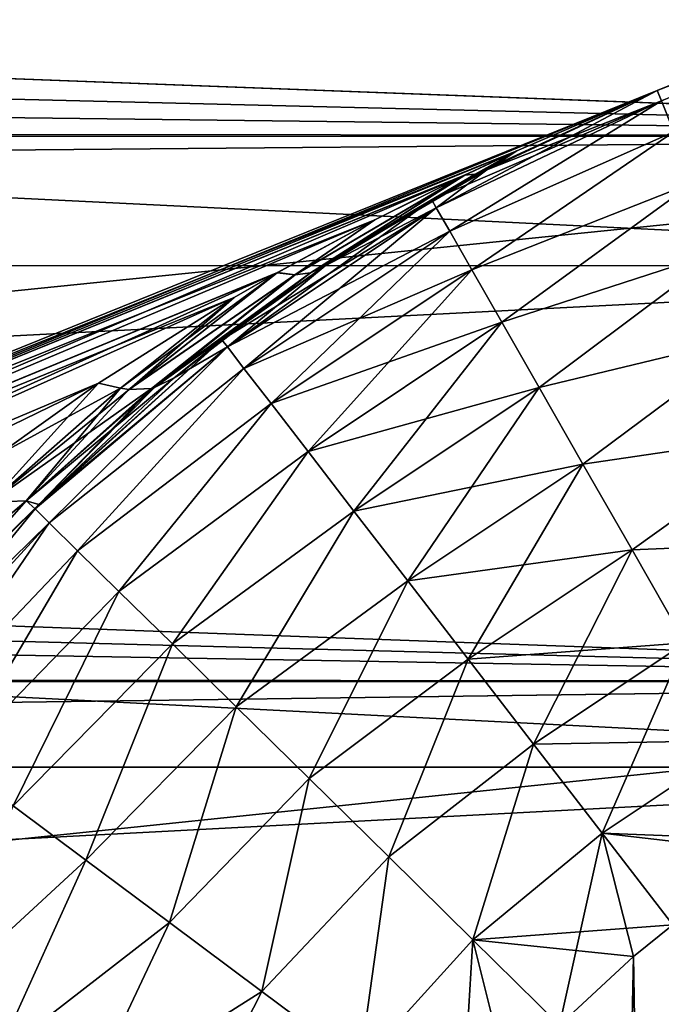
# Model space of a CAD drawing. Header units: millimetres. Extents: x -25 to 64, y -3 to 358.
# Tile 127 of 256: x 34.8 to 36.54, y 111.66 to 114.33. Entities that reach past the tile are written whole.
import ezdxf

# ---------------------------------------------------------------- set-up
doc = ezdxf.new("R2010")
doc.units = ezdxf.units.MM
doc.header["$LTSCALE"] = 52.148148
for name, color, linetype in [('103', 7, 'CONTINUOUS'), ('117', 7, 'CONTINUOUS'), ('118', 7, 'CONTINUOUS'), ('119', 7, 'CONTINUOUS'), ('165', 7, 'CONTINUOUS'), ('166', 7, 'CONTINUOUS'), ('168', 7, 'CONTINUOUS'), ('169', 7, 'CONTINUOUS'), ('170', 7, 'CONTINUOUS'), ('171', 7, 'CONTINUOUS'), ('172', 7, 'CONTINUOUS'), ('173', 7, 'CONTINUOUS'), ('187', 7, 'CONTINUOUS'), ('223', 7, 'CONTINUOUS'), ('360', 7, 'CONTINUOUS'), ('4', 7, 'CONTINUOUS'), ('5', 7, 'CONTINUOUS'), ('96', 7, 'CONTINUOUS'), ('97', 7, 'CONTINUOUS')]:
    doc.layers.add(name, color=color, linetype=linetype)

msp = doc.modelspace()

# ---------------------------------------------------------------- linework, layer by layer
at = {"layer": '103', "color": 7, "linetype": 'CONTINUOUS'}
for points in [[(36.4625, 111.7905, -4.5), (36.5691, 111.8765, -4.5), (36.5375, 107.1482, -4.5), (36.4625, 111.7905, -4.5)], [(36.5375, 107.1482, -4.5), (36.5691, 111.8765, -4.5), (36.718, 107.0159, -4.5), (36.5375, 107.1482, -4.5)], [(36.2622, 111.6047, -4.5), (36.4625, 111.7905, -4.5), (36.3674, 107.2935, -4.5), (36.2622, 111.6047, -4.5)], [(36.3674, 107.2935, -4.5), (36.4625, 111.7905, -4.5), (36.5375, 107.1482, -4.5), (36.3674, 107.2935, -4.5)]]:
    msp.add_3dface(points, dxfattribs=at)
at = {"layer": '117', "color": 7, "linetype": 'CONTINUOUS'}
for points in [[(35.1657, 113.3312, -2.3464), (35.2188, 113.3574, -2.5), (34.853, 113.0149, -2.6606), (35.1657, 113.3312, -2.3464)], [(34.7407, 113.1486, -2.122), (35.0139, 113.3437, -2.0557), (34.7222, 113.0215, -2.3073), (34.7407, 113.1486, -2.122)], [(34.7222, 113.0215, -2.3073), (35.0139, 113.3437, -2.0557), (35.0734, 113.3294, -2.1538), (34.7222, 113.0215, -2.3073)], [(34.8186, 113.0247, -2.473), (34.7222, 113.0215, -2.3073), (35.0734, 113.3294, -2.1538), (34.8186, 113.0247, -2.473)], [(34.8186, 113.0247, -2.473), (35.0734, 113.3294, -2.1538), (35.0967, 113.3266, -2.1969), (34.8186, 113.0247, -2.473)], [(34.8186, 113.0247, -2.473), (35.1573, 113.3293, -2.3261), (34.853, 113.0149, -2.6606), (34.8186, 113.0247, -2.473)], [(35.1573, 113.3293, -2.3261), (34.8186, 113.0247, -2.473), (35.0967, 113.3266, -2.1969), (35.1573, 113.3293, -2.3261)], [(35.1573, 113.3293, -2.3261), (35.1657, 113.3312, -2.3464), (34.853, 113.0149, -2.6606), (35.1573, 113.3293, -2.3261)], [(34.5202, 112.6873, -2.627), (34.8186, 113.0247, -2.473), (34.8423, 113.0034, -2.6659), (34.5202, 112.6873, -2.627)], [(34.8186, 113.0247, -2.473), (34.5202, 112.6873, -2.627), (34.7222, 113.0215, -2.3073), (34.8186, 113.0247, -2.473)], [(34.8423, 113.0034, -2.6659), (34.8186, 113.0247, -2.473), (34.853, 113.0149, -2.6606), (34.8423, 113.0034, -2.6659)], [(34.5311, 112.6233, -2.8322), (34.5202, 112.6873, -2.627), (34.8423, 113.0034, -2.6659), (34.5311, 112.6233, -2.8322)]]:
    msp.add_3dface(points, dxfattribs=at)
at = {"layer": '118', "color": 7, "linetype": 'CONTINUOUS'}
for points in [[(36.527, 114.1359, -2.5), (36.5383, 114.1077, -2.8473), (36.0652, 113.9214, -2.5), (36.527, 114.1359, -2.5)], [(36.0652, 113.9214, -2.5), (36.5383, 114.1077, -2.8473), (35.9164, 113.8396, -2.5), (36.0652, 113.9214, -2.5)], [(35.9164, 113.8396, -2.5), (36.5383, 114.1077, -2.8473), (35.9287, 113.8182, -2.8129), (35.9164, 113.8396, -2.5)], [(35.9287, 113.8182, -2.8129), (36.5383, 114.1077, -2.8473), (35.965, 113.7546, -3.118), (35.9287, 113.8182, -2.8129)], [(36.5383, 114.1077, -2.8473), (36.5722, 114.0241, -3.184), (35.965, 113.7546, -3.118), (36.5383, 114.1077, -2.8473)], [(35.965, 113.7546, -3.118), (36.5722, 114.0241, -3.184), (36.0247, 113.6504, -3.408), (35.965, 113.7546, -3.118)], [(36.5722, 114.0241, -3.184), (36.6273, 113.8875, -3.5), (36.0247, 113.6504, -3.408), (36.5722, 114.0241, -3.184)], [(36.0247, 113.6504, -3.408), (36.6273, 113.8875, -3.5), (36.1062, 113.5081, -3.6756), (36.0247, 113.6504, -3.408)], [(36.6273, 113.8875, -3.5), (36.7022, 113.7021, -3.7856), (36.1062, 113.5081, -3.6756), (36.6273, 113.8875, -3.5)], [(35.9164, 113.8396, -2.5), (35.9287, 113.8182, -2.8129), (35.6276, 113.661, -2.5), (35.9164, 113.8396, -2.5)], [(35.3634, 113.4413, -2.8129), (35.3484, 113.4608, -2.5), (35.9287, 113.8182, -2.8129), (35.3634, 113.4413, -2.8129)], [(35.9287, 113.8182, -2.8129), (35.3484, 113.4608, -2.5), (35.6276, 113.661, -2.5), (35.9287, 113.8182, -2.8129)], [(35.3634, 113.4413, -2.8129), (35.9287, 113.8182, -2.8129), (35.965, 113.7546, -3.118), (35.3634, 113.4413, -2.8129)], [(35.4081, 113.3832, -3.118), (35.3634, 113.4413, -2.8129), (35.965, 113.7546, -3.118), (35.4081, 113.3832, -3.118)], [(35.4081, 113.3832, -3.118), (35.965, 113.7546, -3.118), (36.0247, 113.6504, -3.408), (35.4081, 113.3832, -3.118)], [(36.1062, 113.5081, -3.6756), (36.7022, 113.7021, -3.7856), (36.2074, 113.3312, -3.9142), (36.1062, 113.5081, -3.6756)], [(36.7022, 113.7021, -3.7856), (36.7946, 113.4735, -4.0321), (36.2074, 113.3312, -3.9142), (36.7022, 113.7021, -3.7856)], [(35.4814, 113.2881, -3.408), (35.4081, 113.3832, -3.118), (36.0247, 113.6504, -3.408), (35.4814, 113.2881, -3.408)], [(35.4814, 113.2881, -3.408), (36.0247, 113.6504, -3.408), (36.1062, 113.5081, -3.6756), (35.4814, 113.2881, -3.408)], [(35.5815, 113.1582, -3.6756), (35.4814, 113.2881, -3.408), (36.1062, 113.5081, -3.6756), (35.5815, 113.1582, -3.6756)], [(35.5815, 113.1582, -3.6756), (36.1062, 113.5081, -3.6756), (36.2074, 113.3312, -3.9142), (35.5815, 113.1582, -3.6756)], [(35.3634, 113.4413, -2.8129), (35.2188, 113.3574, -2.5), (35.3484, 113.4608, -2.5), (35.3634, 113.4413, -2.8129)], [(36.2074, 113.3312, -3.9142), (36.7946, 113.4735, -4.0321), (36.3259, 113.124, -4.118), (36.2074, 113.3312, -3.9142)], [(36.7946, 113.4735, -4.0321), (36.9016, 113.2087, -4.2321), (36.3259, 113.124, -4.118), (36.7946, 113.4735, -4.0321)], [(34.8423, 113.0034, -2.6659), (34.853, 113.0149, -2.6606), (35.3634, 113.4413, -2.8129), (34.8423, 113.0034, -2.6659)], [(34.881, 112.965, -2.9917), (34.8423, 113.0034, -2.6659), (35.3634, 113.4413, -2.8129), (34.881, 112.965, -2.9917)], [(34.853, 113.0149, -2.6606), (35.2188, 113.3574, -2.5), (35.3634, 113.4413, -2.8129), (34.853, 113.0149, -2.6606)], [(35.4081, 113.3832, -3.118), (34.881, 112.965, -2.9917), (35.3634, 113.4413, -2.8129), (35.4081, 113.3832, -3.118)], [(34.9575, 112.8897, -3.304), (34.881, 112.965, -2.9917), (35.4081, 113.3832, -3.118), (34.9575, 112.8897, -3.304)], [(35.4814, 113.2881, -3.408), (34.9575, 112.8897, -3.304), (35.4081, 113.3832, -3.118), (35.4814, 113.2881, -3.408)], [(35.7059, 112.9967, -3.9142), (35.5815, 113.1582, -3.6756), (36.2074, 113.3312, -3.9142), (35.7059, 112.9967, -3.9142)], [(35.7059, 112.9967, -3.9142), (36.2074, 113.3312, -3.9142), (36.3259, 113.124, -4.118), (35.7059, 112.9967, -3.9142)], [(35.0695, 112.7794, -3.5944), (34.9575, 112.8897, -3.304), (35.4814, 113.2881, -3.408), (35.0695, 112.7794, -3.5944)], [(35.5815, 113.1582, -3.6756), (35.0695, 112.7794, -3.5944), (35.4814, 113.2881, -3.408), (35.5815, 113.1582, -3.6756)], [(36.3259, 113.124, -4.118), (36.9016, 113.2087, -4.2321), (36.4588, 112.8918, -4.282), (36.3259, 113.124, -4.118)], [(36.9016, 113.2087, -4.2321), (37.0199, 112.9158, -4.3794), (36.4588, 112.8918, -4.282), (36.9016, 113.2087, -4.2321)], [(35.2141, 112.637, -3.8549), (35.0695, 112.7794, -3.5944), (35.5815, 113.1582, -3.6756), (35.2141, 112.637, -3.8549)], [(35.7059, 112.9967, -3.9142), (35.2141, 112.637, -3.8549), (35.5815, 113.1582, -3.6756), (35.7059, 112.9967, -3.9142)], [(35.8516, 112.8077, -4.118), (35.7059, 112.9967, -3.9142), (36.3259, 113.124, -4.118), (35.8516, 112.8077, -4.118)], [(35.8516, 112.8077, -4.118), (36.3259, 113.124, -4.118), (36.4588, 112.8918, -4.282), (35.8516, 112.8077, -4.118)], [(34.5311, 112.6233, -2.8322), (34.8423, 113.0034, -2.6659), (34.881, 112.965, -2.9917), (34.5311, 112.6233, -2.8322)], [(35.3873, 112.4666, -4.0785), (35.2141, 112.637, -3.8549), (35.7059, 112.9967, -3.9142), (35.3873, 112.4666, -4.0785)], [(35.8516, 112.8077, -4.118), (35.3873, 112.4666, -4.0785), (35.7059, 112.9967, -3.9142), (35.8516, 112.8077, -4.118)], [(34.4252, 112.468, -2.8949), (34.5311, 112.6233, -2.8322), (34.881, 112.965, -2.9917), (34.4252, 112.468, -2.8949)], [(34.4252, 112.468, -2.8949), (34.881, 112.965, -2.9917), (34.501, 112.4091, -3.2232), (34.4252, 112.468, -2.8949)], [(34.881, 112.965, -2.9917), (34.9575, 112.8897, -3.304), (34.501, 112.4091, -3.2232), (34.881, 112.965, -2.9917)], [(36.0149, 112.5957, -4.282), (35.8516, 112.8077, -4.118), (36.4588, 112.8918, -4.282), (36.0149, 112.5957, -4.282)], [(36.0149, 112.5957, -4.282), (36.4588, 112.8918, -4.282), (36.6029, 112.6401, -4.4021), (36.0149, 112.5957, -4.282)], [(36.4588, 112.8918, -4.282), (37.0199, 112.9158, -4.3794), (36.6029, 112.6401, -4.4021), (36.4588, 112.8918, -4.282)], [(34.501, 112.4091, -3.2232), (34.9575, 112.8897, -3.304), (34.6219, 112.3189, -3.5309), (34.501, 112.4091, -3.2232)], [(34.9575, 112.8897, -3.304), (35.0695, 112.7794, -3.5944), (34.6219, 112.3189, -3.5309), (34.9575, 112.8897, -3.304)], [(35.5843, 112.2726, -4.2591), (35.3873, 112.4666, -4.0785), (35.8516, 112.8077, -4.118), (35.5843, 112.2726, -4.2591)], [(36.0149, 112.5957, -4.282), (35.5843, 112.2726, -4.2591), (35.8516, 112.8077, -4.118), (36.0149, 112.5957, -4.282)], [(34.6219, 112.3189, -3.5309), (35.0695, 112.7794, -3.5944), (34.7831, 112.1987, -3.8083), (34.6219, 112.3189, -3.5309)], [(35.0695, 112.7794, -3.5944), (35.2141, 112.637, -3.8549), (34.7831, 112.1987, -3.8083), (35.0695, 112.7794, -3.5944)], [(34.7831, 112.1987, -3.8083), (35.2141, 112.637, -3.8549), (34.9799, 112.0518, -4.0473), (34.7831, 112.1987, -3.8083)], [(35.2141, 112.637, -3.8549), (35.3873, 112.4666, -4.0785), (34.9799, 112.0518, -4.0473), (35.2141, 112.637, -3.8549)], [(36.1918, 112.366, -4.4021), (36.0149, 112.5957, -4.282), (36.6029, 112.6401, -4.4021), (36.1918, 112.366, -4.4021)], [(36.1918, 112.366, -4.4021), (36.6029, 112.6401, -4.4021), (36.7544, 112.3753, -4.4754), (36.1918, 112.366, -4.4021)], [(35.7998, 112.0604, -4.3917), (35.5843, 112.2726, -4.2591), (36.0149, 112.5957, -4.282), (35.7998, 112.0604, -4.3917)], [(36.1918, 112.366, -4.4021), (35.7998, 112.0604, -4.3917), (36.0149, 112.5957, -4.282), (36.1918, 112.366, -4.4021)], [(34.9799, 112.0518, -4.0473), (35.3873, 112.4666, -4.0785), (35.2065, 111.8827, -4.2409), (34.9799, 112.0518, -4.0473)], [(35.3873, 112.4666, -4.0785), (35.5843, 112.2726, -4.2591), (35.2065, 111.8827, -4.2409), (35.3873, 112.4666, -4.0785)], [(36.0279, 111.8358, -4.4727), (35.7998, 112.0604, -4.3917), (36.1918, 112.366, -4.4021), (36.0279, 111.8358, -4.4727)], [(36.3781, 112.1243, -4.4754), (36.0279, 111.8358, -4.4727), (36.1918, 112.366, -4.4021), (36.3781, 112.1243, -4.4754)], [(36.3781, 112.1243, -4.4754), (36.1918, 112.366, -4.4021), (36.7544, 112.3753, -4.4754), (36.3781, 112.1243, -4.4754)], [(36.9101, 112.1039, -4.5), (36.3781, 112.1243, -4.4754), (36.7544, 112.3753, -4.4754), (36.9101, 112.1039, -4.5)], [(35.2065, 111.8827, -4.2409), (35.5843, 112.2726, -4.2591), (35.4563, 111.6964, -4.3834), (35.2065, 111.8827, -4.2409)], [(35.5843, 112.2726, -4.2591), (35.7998, 112.0604, -4.3917), (35.4563, 111.6964, -4.3834), (35.5843, 112.2726, -4.2591)], [(34.7831, 112.1987, -3.8083), (34.9799, 112.0518, -4.0473), (34.5295, 111.6364, -3.9074), (34.7831, 112.1987, -3.8083)], [(36.5691, 111.8765, -4.5), (36.0279, 111.8358, -4.4727), (36.3781, 112.1243, -4.4754), (36.5691, 111.8765, -4.5)], [(36.9101, 112.1039, -4.5), (36.8515, 112.0695, -4.5), (36.3781, 112.1243, -4.4754), (36.9101, 112.1039, -4.5)], [(36.8515, 112.0695, -4.5), (36.5691, 111.8765, -4.5), (36.3781, 112.1243, -4.4754), (36.8515, 112.0695, -4.5)], [(34.5295, 111.6364, -3.9074), (34.9799, 112.0518, -4.0473), (34.7389, 111.5208, -4.1135), (34.5295, 111.6364, -3.9074)], [(34.9799, 112.0518, -4.0473), (35.2065, 111.8827, -4.2409), (34.7389, 111.5208, -4.1135), (34.9799, 112.0518, -4.0473)], [(35.4563, 111.6964, -4.3834), (35.7998, 112.0604, -4.3917), (35.7219, 111.4982, -4.4706), (35.4563, 111.6964, -4.3834)], [(35.7998, 112.0604, -4.3917), (36.0279, 111.8358, -4.4727), (35.7219, 111.4982, -4.4706), (35.7998, 112.0604, -4.3917)], [(34.7389, 111.5208, -4.1135), (35.2065, 111.8827, -4.2409), (34.9742, 111.391, -4.2794), (34.7389, 111.5208, -4.1135)], [(35.2065, 111.8827, -4.2409), (35.4563, 111.6964, -4.3834), (34.9742, 111.391, -4.2794), (35.2065, 111.8827, -4.2409)], [(36.5691, 111.8765, -4.5), (36.4625, 111.7905, -4.5), (36.0279, 111.8358, -4.4727), (36.5691, 111.8765, -4.5)], [(36.0279, 111.8358, -4.4727), (36.2622, 111.6047, -4.5), (35.7219, 111.4982, -4.4706), (36.0279, 111.8358, -4.4727)], [(36.4625, 111.7905, -4.5), (36.2622, 111.6047, -4.5), (36.0279, 111.8358, -4.4727), (36.4625, 111.7905, -4.5)], [(34.9742, 111.391, -4.2794), (35.4563, 111.6964, -4.3834), (35.2293, 111.2502, -4.4009), (34.9742, 111.391, -4.2794)], [(35.4563, 111.6964, -4.3834), (35.7219, 111.4982, -4.4706), (35.2293, 111.2502, -4.4009), (35.4563, 111.6964, -4.3834)]]:
    msp.add_3dface(points, dxfattribs=at)
at = {"layer": '119', "color": 7, "linetype": 'CONTINUOUS'}
for points in [[(38.3047, 114.8506, -2.6146), (36.527, 114.1359, -2.5), (38.3052, 114.8544, -2.5), (38.3047, 114.8506, -2.6146)], [(38.3063, 114.8409, -2.7268), (36.527, 114.1359, -2.5), (38.3047, 114.8506, -2.6146), (38.3063, 114.8409, -2.7268)], [(38.3103, 114.8256, -2.8369), (36.527, 114.1359, -2.5), (38.3063, 114.8409, -2.7268), (38.3103, 114.8256, -2.8369)], [(36.5383, 114.1077, -2.8473), (36.527, 114.1359, -2.5), (38.3103, 114.8256, -2.8369), (36.5383, 114.1077, -2.8473)]]:
    msp.add_3dface(points, dxfattribs=at)
at = {"layer": '165', "color": 7, "linetype": 'CONTINUOUS'}
for points in [[(36.527, 114.1359, 2.5), (36.0823, 113.9304, 2.0533), (36.0652, 113.9214, 2.5), (36.527, 114.1359, 2.5)], [(36.527, 114.1359, 1.8684), (36.0823, 113.9304, 2.0533), (36.527, 114.1359, 2.5), (36.527, 114.1359, 1.8684)], [(36.0604, 113.9189, 2.0632), (35.8607, 113.8072, 2.157), (35.9164, 113.8396, 2.5), (36.0604, 113.9189, 2.0632)], [(36.0652, 113.9214, 2.5), (36.0604, 113.9189, 2.0632), (35.9164, 113.8396, 2.5), (36.0652, 113.9214, 2.5)], [(36.0823, 113.9304, 2.0533), (36.0604, 113.9189, 2.0632), (36.0652, 113.9214, 2.5), (36.0823, 113.9304, 2.0533)], [(35.9164, 113.8396, 2.5), (35.6418, 113.6704, 2.2668), (35.6276, 113.661, 2.5), (35.9164, 113.8396, 2.5)], [(35.8607, 113.8072, 2.157), (35.6418, 113.6704, 2.2668), (35.9164, 113.8396, 2.5), (35.8607, 113.8072, 2.157)], [(35.6418, 113.6704, 2.2668), (35.6233, 113.6581, 2.2764), (35.6276, 113.661, 2.5), (35.6418, 113.6704, 2.2668)], [(35.6276, 113.661, 2.5), (35.4274, 113.5204, 2.3815), (35.3484, 113.4608, 2.5), (35.6276, 113.661, 2.5)], [(35.6233, 113.6581, 2.2764), (35.4274, 113.5204, 2.3815), (35.6276, 113.661, 2.5), (35.6233, 113.6581, 2.2764)], [(35.4274, 113.5204, 2.3815), (35.2188, 113.3574, 2.5), (35.3484, 113.4608, 2.5), (35.4274, 113.5204, 2.3815)]]:
    msp.add_3dface(points, dxfattribs=at)
at = {"layer": '166', "color": 7, "linetype": 'CONTINUOUS'}
for points in [[(36.527, 114.1359, -2.5), (36.0652, 113.9214, -2.5), (36.527, 114.1359, -1.8684), (36.527, 114.1359, -2.5)], [(36.527, 114.1359, -1.8684), (36.0652, 113.9214, -2.5), (36.0823, 113.9304, -2.0533), (36.527, 114.1359, -1.8684)], [(36.0599, 113.9186, -2.0634), (35.9164, 113.8396, -2.5), (35.8607, 113.8072, -2.157), (36.0599, 113.9186, -2.0634)], [(36.0652, 113.9214, -2.5), (35.9164, 113.8396, -2.5), (36.0599, 113.9186, -2.0634), (36.0652, 113.9214, -2.5)], [(36.0823, 113.9304, -2.0533), (36.0652, 113.9214, -2.5), (36.0599, 113.9186, -2.0634), (36.0823, 113.9304, -2.0533)], [(35.9164, 113.8396, -2.5), (35.6276, 113.661, -2.5), (35.8607, 113.8072, -2.157), (35.9164, 113.8396, -2.5)], [(35.8607, 113.8072, -2.157), (35.6276, 113.661, -2.5), (35.6419, 113.6704, -2.2668), (35.8607, 113.8072, -2.157)], [(35.6419, 113.6704, -2.2668), (35.6276, 113.661, -2.5), (35.6229, 113.6578, -2.2767), (35.6419, 113.6704, -2.2668)], [(35.6276, 113.661, -2.5), (35.3484, 113.4608, -2.5), (35.6229, 113.6578, -2.2767), (35.6276, 113.661, -2.5)], [(35.6229, 113.6578, -2.2767), (35.3484, 113.4608, -2.5), (35.4274, 113.5204, -2.3815), (35.6229, 113.6578, -2.2767)], [(35.3484, 113.4608, -2.5), (35.2188, 113.3574, -2.5), (35.4274, 113.5204, -2.3815), (35.3484, 113.4608, -2.5)]]:
    msp.add_3dface(points, dxfattribs=at)
at = {"layer": '168', "color": 7, "linetype": 'CONTINUOUS'}
for points in [[(36.0823, 113.9304, 2.0533), (36.527, 114.1359, 1.8684), (36.147, 113.9727, 1.8879), (36.0823, 113.9304, 2.0533)], [(36.006, 113.9069, 1.9001), (36.0344, 113.9092, 1.982), (36.147, 113.9727, 1.8879), (36.006, 113.9069, 1.9001)], [(36.0344, 113.9092, 1.982), (36.0604, 113.9189, 2.0632), (36.147, 113.9727, 1.8879), (36.0344, 113.9092, 1.982)], [(36.0604, 113.9189, 2.0632), (36.0823, 113.9304, 2.0533), (36.147, 113.9727, 1.8879), (36.0604, 113.9189, 2.0632)], [(35.5464, 113.6369, 2.0674), (35.5882, 113.6422, 2.1717), (36.006, 113.9069, 1.9001), (35.5464, 113.6369, 2.0674)], [(35.7622, 113.7855, 1.9274), (35.5464, 113.6369, 2.0674), (36.006, 113.9069, 1.9001), (35.7622, 113.7855, 1.9274)], [(35.5882, 113.6422, 2.1717), (35.6233, 113.6581, 2.2764), (36.0344, 113.9092, 1.982), (35.5882, 113.6422, 2.1717)], [(36.006, 113.9069, 1.9001), (35.5882, 113.6422, 2.1717), (36.0344, 113.9092, 1.982), (36.006, 113.9069, 1.9001)], [(35.6233, 113.6581, 2.2764), (35.8607, 113.8072, 2.157), (36.0344, 113.9092, 1.982), (35.6233, 113.6581, 2.2764)], [(35.8607, 113.8072, 2.157), (36.0604, 113.9189, 2.0632), (36.0344, 113.9092, 1.982), (35.8607, 113.8072, 2.157)], [(35.6233, 113.6581, 2.2764), (35.6418, 113.6704, 2.2668), (35.8607, 113.8072, 2.157), (35.6233, 113.6581, 2.2764)], [(35.4987, 113.6426, 1.9652), (35.5464, 113.6369, 2.0674), (35.7622, 113.7855, 1.9274), (35.4987, 113.6426, 1.9652)], [(35.3817, 113.575, 1.9845), (35.0968, 113.3266, 2.1969), (35.4987, 113.6426, 1.9652), (35.3817, 113.575, 1.9845)], [(35.4987, 113.6426, 1.9652), (35.0968, 113.3266, 2.1969), (35.5464, 113.6369, 2.0674), (35.4987, 113.6426, 1.9652)], [(35.1657, 113.3312, 2.3464), (35.2188, 113.3574, 2.5), (35.5882, 113.6422, 2.1717), (35.1657, 113.3312, 2.3464)], [(35.5464, 113.6369, 2.0674), (35.1657, 113.3312, 2.3464), (35.5882, 113.6422, 2.1717), (35.5464, 113.6369, 2.0674)], [(35.2188, 113.3574, 2.5), (35.4274, 113.5204, 2.3815), (35.5882, 113.6422, 2.1717), (35.2188, 113.3574, 2.5)], [(35.4274, 113.5204, 2.3815), (35.6233, 113.6581, 2.2764), (35.5882, 113.6422, 2.1717), (35.4274, 113.5204, 2.3815)], [(35.0968, 113.3266, 2.1969), (35.1573, 113.3293, 2.3261), (35.5464, 113.6369, 2.0674), (35.0968, 113.3266, 2.1969)], [(35.1573, 113.3293, 2.3261), (35.1657, 113.3312, 2.3464), (35.5464, 113.6369, 2.0674), (35.1573, 113.3293, 2.3261)], [(35.0139, 113.3437, 2.0557), (35.0734, 113.3294, 2.1538), (35.3817, 113.575, 1.9845), (35.0139, 113.3437, 2.0557)], [(35.0734, 113.3294, 2.1538), (35.0968, 113.3266, 2.1969), (35.3817, 113.575, 1.9845), (35.0734, 113.3294, 2.1538)]]:
    msp.add_3dface(points, dxfattribs=at)
at = {"layer": '169', "color": 7, "linetype": 'CONTINUOUS'}
for points in [[(35.2188, 113.3574, 2.5), (35.1657, 113.3312, 2.3464), (34.8186, 113.0247, 2.473), (35.2188, 113.3574, 2.5)], [(35.2188, 113.3574, 2.5), (34.8186, 113.0247, 2.473), (34.853, 113.0149, 2.6606), (35.2188, 113.3574, 2.5)], [(35.0968, 113.3266, 2.1969), (35.0734, 113.3294, 2.1538), (34.7222, 113.0215, 2.3073), (35.0968, 113.3266, 2.1969)], [(35.0734, 113.3294, 2.1538), (34.7407, 113.1486, 2.122), (34.7222, 113.0215, 2.3073), (35.0734, 113.3294, 2.1538)], [(35.1573, 113.3293, 2.3261), (35.0968, 113.3266, 2.1969), (34.7222, 113.0215, 2.3073), (35.1573, 113.3293, 2.3261)], [(34.8186, 113.0247, 2.473), (35.1573, 113.3293, 2.3261), (34.7222, 113.0215, 2.3073), (34.8186, 113.0247, 2.473)], [(35.0734, 113.3294, 2.1538), (35.0139, 113.3437, 2.0557), (34.7407, 113.1486, 2.122), (35.0734, 113.3294, 2.1538)], [(35.1657, 113.3312, 2.3464), (35.1573, 113.3293, 2.3261), (34.8186, 113.0247, 2.473), (35.1657, 113.3312, 2.3464)], [(34.5202, 112.6873, 2.627), (34.8186, 113.0247, 2.473), (34.414, 112.6821, 2.4675), (34.5202, 112.6873, 2.627)], [(34.8186, 113.0247, 2.473), (34.7222, 113.0215, 2.3073), (34.414, 112.6821, 2.4675), (34.8186, 113.0247, 2.473)], [(34.8186, 113.0247, 2.473), (34.5202, 112.6873, 2.627), (34.853, 113.0149, 2.6606), (34.8186, 113.0247, 2.473)], [(34.853, 113.0149, 2.6606), (34.5202, 112.6873, 2.627), (34.8423, 113.0034, 2.6659), (34.853, 113.0149, 2.6606)], [(34.8423, 113.0034, 2.6659), (34.5202, 112.6873, 2.627), (34.5311, 112.6232, 2.8322), (34.8423, 113.0034, 2.6659)]]:
    msp.add_3dface(points, dxfattribs=at)
at = {"layer": '170', "color": 7, "linetype": 'CONTINUOUS'}
for points in [[(36.527, 114.1359, 2.5), (36.0652, 113.9214, 2.5), (35.9287, 113.8182, 2.8129), (36.527, 114.1359, 2.5)], [(36.527, 114.1359, 2.5), (35.9287, 113.8182, 2.8129), (36.5383, 114.1077, 2.8473), (36.527, 114.1359, 2.5)], [(35.9287, 113.8182, 2.8129), (35.965, 113.7546, 3.118), (36.5383, 114.1077, 2.8473), (35.9287, 113.8182, 2.8129)], [(36.5383, 114.1077, 2.8473), (35.965, 113.7546, 3.118), (36.5722, 114.0241, 3.184), (36.5383, 114.1077, 2.8473)], [(35.965, 113.7546, 3.118), (36.0247, 113.6504, 3.408), (36.5722, 114.0241, 3.184), (35.965, 113.7546, 3.118)], [(36.5722, 114.0241, 3.184), (36.0247, 113.6504, 3.408), (36.6273, 113.8875, 3.5), (36.5722, 114.0241, 3.184)], [(36.0652, 113.9214, 2.5), (35.9164, 113.8396, 2.5), (35.9287, 113.8182, 2.8129), (36.0652, 113.9214, 2.5)], [(36.0247, 113.6504, 3.408), (36.1062, 113.5081, 3.6756), (36.6273, 113.8875, 3.5), (36.0247, 113.6504, 3.408)], [(36.6273, 113.8875, 3.5), (36.1062, 113.5081, 3.6756), (36.7022, 113.7021, 3.7856), (36.6273, 113.8875, 3.5)], [(35.9164, 113.8396, 2.5), (35.6276, 113.661, 2.5), (35.3634, 113.4413, 2.8129), (35.9164, 113.8396, 2.5)], [(35.9164, 113.8396, 2.5), (35.3634, 113.4413, 2.8129), (35.9287, 113.8182, 2.8129), (35.9164, 113.8396, 2.5)], [(35.3634, 113.4413, 2.8129), (35.4081, 113.3832, 3.118), (35.9287, 113.8182, 2.8129), (35.3634, 113.4413, 2.8129)], [(35.9287, 113.8182, 2.8129), (35.4081, 113.3832, 3.118), (35.965, 113.7546, 3.118), (35.9287, 113.8182, 2.8129)], [(35.4081, 113.3832, 3.118), (35.4814, 113.2881, 3.408), (35.965, 113.7546, 3.118), (35.4081, 113.3832, 3.118)], [(35.965, 113.7546, 3.118), (35.4814, 113.2881, 3.408), (36.0247, 113.6504, 3.408), (35.965, 113.7546, 3.118)], [(36.1062, 113.5081, 3.6756), (36.2074, 113.3312, 3.9142), (36.7022, 113.7021, 3.7856), (36.1062, 113.5081, 3.6756)], [(36.7022, 113.7021, 3.7856), (36.2074, 113.3312, 3.9142), (36.7946, 113.4735, 4.0321), (36.7022, 113.7021, 3.7856)], [(35.6276, 113.661, 2.5), (35.3484, 113.4608, 2.5), (35.3634, 113.4413, 2.8129), (35.6276, 113.661, 2.5)], [(35.4814, 113.2881, 3.408), (35.5815, 113.1582, 3.6756), (36.0247, 113.6504, 3.408), (35.4814, 113.2881, 3.408)], [(36.0247, 113.6504, 3.408), (35.5815, 113.1582, 3.6756), (36.1062, 113.5081, 3.6756), (36.0247, 113.6504, 3.408)], [(35.5815, 113.1582, 3.6756), (35.7059, 112.9967, 3.9142), (36.1062, 113.5081, 3.6756), (35.5815, 113.1582, 3.6756)], [(36.1062, 113.5081, 3.6756), (35.7059, 112.9967, 3.9142), (36.2074, 113.3312, 3.9142), (36.1062, 113.5081, 3.6756)], [(35.3484, 113.4608, 2.5), (34.853, 113.0149, 2.6606), (34.8423, 113.0034, 2.6659), (35.3484, 113.4608, 2.5)], [(35.3484, 113.4608, 2.5), (34.8423, 113.0034, 2.6659), (35.3634, 113.4413, 2.8129), (35.3484, 113.4608, 2.5)], [(35.3484, 113.4608, 2.5), (35.2188, 113.3574, 2.5), (34.853, 113.0149, 2.6606), (35.3484, 113.4608, 2.5)], [(36.2074, 113.3312, 3.9142), (36.3259, 113.124, 4.118), (36.7946, 113.4735, 4.0321), (36.2074, 113.3312, 3.9142)], [(36.7946, 113.4735, 4.0321), (36.3259, 113.124, 4.118), (36.9016, 113.2087, 4.2321), (36.7946, 113.4735, 4.0321)], [(34.8423, 113.0034, 2.6659), (34.881, 112.965, 2.9917), (35.3634, 113.4413, 2.8129), (34.8423, 113.0034, 2.6659)], [(35.3634, 113.4413, 2.8129), (34.881, 112.965, 2.9917), (35.4081, 113.3832, 3.118), (35.3634, 113.4413, 2.8129)], [(34.881, 112.965, 2.9917), (34.9575, 112.8897, 3.304), (35.4081, 113.3832, 3.118), (34.881, 112.965, 2.9917)], [(35.4081, 113.3832, 3.118), (34.9575, 112.8897, 3.304), (35.4814, 113.2881, 3.408), (35.4081, 113.3832, 3.118)], [(35.7059, 112.9967, 3.9142), (35.8516, 112.8077, 4.118), (36.2074, 113.3312, 3.9142), (35.7059, 112.9967, 3.9142)], [(36.2074, 113.3312, 3.9142), (35.8516, 112.8077, 4.118), (36.3259, 113.124, 4.118), (36.2074, 113.3312, 3.9142)], [(34.9575, 112.8897, 3.304), (35.0695, 112.7794, 3.5944), (35.4814, 113.2881, 3.408), (34.9575, 112.8897, 3.304)], [(35.4814, 113.2881, 3.408), (35.0695, 112.7794, 3.5944), (35.5815, 113.1582, 3.6756), (35.4814, 113.2881, 3.408)], [(36.3259, 113.124, 4.118), (36.4588, 112.8918, 4.282), (36.9016, 113.2087, 4.2321), (36.3259, 113.124, 4.118)], [(36.9016, 113.2087, 4.2321), (36.4588, 112.8918, 4.282), (37.0199, 112.9158, 4.3794), (36.9016, 113.2087, 4.2321)], [(35.0695, 112.7794, 3.5944), (35.2141, 112.637, 3.8549), (35.5815, 113.1582, 3.6756), (35.0695, 112.7794, 3.5944)], [(35.5815, 113.1582, 3.6756), (35.2141, 112.637, 3.8549), (35.7059, 112.9967, 3.9142), (35.5815, 113.1582, 3.6756)], [(35.8516, 112.8077, 4.118), (36.0149, 112.5957, 4.282), (36.3259, 113.124, 4.118), (35.8516, 112.8077, 4.118)], [(36.3259, 113.124, 4.118), (36.0149, 112.5957, 4.282), (36.4588, 112.8918, 4.282), (36.3259, 113.124, 4.118)], [(34.8423, 113.0034, 2.6659), (34.5311, 112.6232, 2.8322), (34.881, 112.965, 2.9917), (34.8423, 113.0034, 2.6659)], [(35.2141, 112.637, 3.8549), (35.3873, 112.4666, 4.0785), (35.7059, 112.9967, 3.9142), (35.2141, 112.637, 3.8549)], [(35.7059, 112.9967, 3.9142), (35.3873, 112.4666, 4.0785), (35.8516, 112.8077, 4.118), (35.7059, 112.9967, 3.9142)], [(34.5311, 112.6232, 2.8322), (34.4252, 112.468, 2.8949), (34.881, 112.965, 2.9917), (34.5311, 112.6232, 2.8322)], [(34.4252, 112.468, 2.8949), (34.501, 112.4091, 3.2232), (34.881, 112.965, 2.9917), (34.4252, 112.468, 2.8949)], [(34.881, 112.965, 2.9917), (34.501, 112.4091, 3.2232), (34.9575, 112.8897, 3.304), (34.881, 112.965, 2.9917)], [(36.0149, 112.5957, 4.282), (36.1918, 112.366, 4.4021), (36.4588, 112.8918, 4.282), (36.0149, 112.5957, 4.282)], [(36.4588, 112.8918, 4.282), (36.1918, 112.366, 4.4021), (36.6029, 112.6401, 4.4021), (36.4588, 112.8918, 4.282)], [(36.4588, 112.8918, 4.282), (36.6029, 112.6401, 4.4021), (37.0199, 112.9158, 4.3794), (36.4588, 112.8918, 4.282)], [(34.501, 112.4091, 3.2232), (34.6219, 112.3189, 3.5309), (34.9575, 112.8897, 3.304), (34.501, 112.4091, 3.2232)], [(34.9575, 112.8897, 3.304), (34.6219, 112.3189, 3.5309), (35.0695, 112.7794, 3.5944), (34.9575, 112.8897, 3.304)], [(35.3873, 112.4666, 4.0785), (35.5843, 112.2726, 4.2591), (35.8516, 112.8077, 4.118), (35.3873, 112.4666, 4.0785)], [(35.8516, 112.8077, 4.118), (35.5843, 112.2726, 4.2591), (36.0149, 112.5957, 4.282), (35.8516, 112.8077, 4.118)], [(34.6219, 112.3189, 3.5309), (34.7831, 112.1987, 3.8083), (35.0695, 112.7794, 3.5944), (34.6219, 112.3189, 3.5309)], [(35.0695, 112.7794, 3.5944), (34.7831, 112.1987, 3.8083), (35.2141, 112.637, 3.8549), (35.0695, 112.7794, 3.5944)], [(34.7831, 112.1987, 3.8083), (34.9799, 112.0518, 4.0473), (35.2141, 112.637, 3.8549), (34.7831, 112.1987, 3.8083)], [(35.2141, 112.637, 3.8549), (34.9799, 112.0518, 4.0473), (35.3873, 112.4666, 4.0785), (35.2141, 112.637, 3.8549)], [(36.1918, 112.366, 4.4021), (36.3781, 112.1243, 4.4754), (36.6029, 112.6401, 4.4021), (36.1918, 112.366, 4.4021)], [(36.6029, 112.6401, 4.4021), (36.3781, 112.1243, 4.4754), (36.7544, 112.3753, 4.4754), (36.6029, 112.6401, 4.4021)], [(35.5843, 112.2726, 4.2591), (35.7998, 112.0604, 4.3917), (36.0149, 112.5957, 4.282), (35.5843, 112.2726, 4.2591)], [(36.0149, 112.5957, 4.282), (35.7998, 112.0604, 4.3917), (36.1918, 112.366, 4.4021), (36.0149, 112.5957, 4.282)], [(34.9799, 112.0518, 4.0473), (35.2065, 111.8827, 4.2409), (35.3873, 112.4666, 4.0785), (34.9799, 112.0518, 4.0473)], [(35.3873, 112.4666, 4.0785), (35.2065, 111.8827, 4.2409), (35.5843, 112.2726, 4.2591), (35.3873, 112.4666, 4.0785)], [(35.7998, 112.0604, 4.3917), (36.0279, 111.8358, 4.4727), (36.1918, 112.366, 4.4021), (35.7998, 112.0604, 4.3917)], [(36.1918, 112.366, 4.4021), (36.0279, 111.8358, 4.4727), (36.3781, 112.1243, 4.4754), (36.1918, 112.366, 4.4021)], [(36.3781, 112.1243, 4.4754), (36.5691, 111.8765, 4.5), (36.7544, 112.3753, 4.4754), (36.3781, 112.1243, 4.4754)], [(35.2065, 111.8827, 4.2409), (35.4563, 111.6964, 4.3834), (35.5843, 112.2726, 4.2591), (35.2065, 111.8827, 4.2409)], [(35.5843, 112.2726, 4.2591), (35.4563, 111.6964, 4.3834), (35.7998, 112.0604, 4.3917), (35.5843, 112.2726, 4.2591)], [(34.7831, 112.1987, 3.8083), (34.5295, 111.6364, 3.9074), (34.9799, 112.0518, 4.0473), (34.7831, 112.1987, 3.8083)], [(36.0279, 111.8358, 4.4727), (36.2622, 111.6047, 4.5), (36.3781, 112.1243, 4.4754), (36.0279, 111.8358, 4.4727)], [(36.3781, 112.1243, 4.4754), (36.2622, 111.6047, 4.5), (36.4625, 111.7905, 4.5), (36.3781, 112.1243, 4.4754)], [(36.5691, 111.8765, 4.5), (36.3781, 112.1243, 4.4754), (36.4625, 111.7905, 4.5), (36.5691, 111.8765, 4.5)], [(34.5295, 111.6364, 3.9074), (34.7389, 111.5208, 4.1135), (34.9799, 112.0518, 4.0473), (34.5295, 111.6364, 3.9074)], [(34.9799, 112.0518, 4.0473), (34.7389, 111.5208, 4.1135), (35.2065, 111.8827, 4.2409), (34.9799, 112.0518, 4.0473)], [(35.4563, 111.6964, 4.3834), (35.7219, 111.4982, 4.4706), (35.7998, 112.0604, 4.3917), (35.4563, 111.6964, 4.3834)], [(35.7998, 112.0604, 4.3917), (35.7219, 111.4982, 4.4706), (36.0279, 111.8358, 4.4727), (35.7998, 112.0604, 4.3917)], [(34.7389, 111.5208, 4.1135), (34.9742, 111.391, 4.2794), (35.2065, 111.8827, 4.2409), (34.7389, 111.5208, 4.1135)], [(35.2065, 111.8827, 4.2409), (34.9742, 111.391, 4.2794), (35.4563, 111.6964, 4.3834), (35.2065, 111.8827, 4.2409)], [(35.7219, 111.4982, 4.4706), (35.9956, 111.2942, 4.5), (36.0279, 111.8358, 4.4727), (35.7219, 111.4982, 4.4706)], [(36.0279, 111.8358, 4.4727), (35.9956, 111.2942, 4.5), (36.123, 111.4532, 4.5), (36.0279, 111.8358, 4.4727)], [(36.2622, 111.6047, 4.5), (36.0279, 111.8358, 4.4727), (36.123, 111.4532, 4.5), (36.2622, 111.6047, 4.5)], [(34.9742, 111.391, 4.2794), (35.2293, 111.2502, 4.4009), (35.4563, 111.6964, 4.3834), (34.9742, 111.391, 4.2794)], [(35.4563, 111.6964, 4.3834), (35.2293, 111.2502, 4.4009), (35.7219, 111.4982, 4.4706), (35.4563, 111.6964, 4.3834)]]:
    msp.add_3dface(points, dxfattribs=at)
at = {"layer": '171', "color": 7, "linetype": 'CONTINUOUS'}
msp.add_3dface([(38.3052, 114.8544, 2.5), (36.527, 114.1359, 2.5), (36.5383, 114.1077, 2.8473), (38.3052, 114.8544, 2.5)], dxfattribs=at)
at = {"layer": '172', "color": 7, "linetype": 'CONTINUOUS'}
for points in [[(38.3052, 114.8544, -2.5), (36.527, 114.1359, -2.5), (38.3052, 114.8544, 2.5), (38.3052, 114.8544, -2.5)], [(38.3052, 114.8544, 2.5), (36.527, 114.1359, -2.5), (36.527, 114.1359, -1.8684), (38.3052, 114.8544, 2.5)], [(38.3052, 114.8544, 2.5), (36.527, 114.1359, 1.8684), (36.527, 114.1359, 2.5), (38.3052, 114.8544, 2.5)], [(36.527, 114.1359, 1.8684), (38.3052, 114.8544, 2.5), (36.527, 114.1359, -1.8684), (36.527, 114.1359, 1.8684)], [(36.527, 114.1359, 1.8684), (36.527, 114.1359, -1.8684), (32.2304, 112.4, -0.4), (36.527, 114.1359, 1.8684)], [(32.2304, 112.4, 0.4), (36.527, 114.1359, 1.8684), (32.2304, 112.4, 0), (32.2304, 112.4, 0.4)], [(32.2304, 112.4, 0), (36.527, 114.1359, 1.8684), (32.2304, 112.4, -0.4), (32.2304, 112.4, 0)]]:
    msp.add_3dface(points, dxfattribs=at)
at = {"layer": '173', "color": 7, "linetype": 'CONTINUOUS'}
for points in [[(36.147, 113.9727, 1.8879), (36.527, 114.1359, 1.8684), (32.2304, 112.3725, 0.768), (36.147, 113.9727, 1.8879)], [(36.527, 114.1359, 1.8684), (32.2304, 112.4, 0.4), (32.2304, 112.3725, 0.768), (36.527, 114.1359, 1.8684)], [(36.006, 113.9069, 1.9001), (36.147, 113.9727, 1.8879), (32.2304, 112.3725, 0.768), (36.006, 113.9069, 1.9001)], [(35.7622, 113.7855, 1.9274), (36.006, 113.9069, 1.9001), (32.2304, 112.2933, 1.1105), (35.7622, 113.7855, 1.9274)], [(32.2304, 112.2933, 1.1105), (36.006, 113.9069, 1.9001), (32.2304, 112.3725, 0.768), (32.2304, 112.2933, 1.1105)], [(35.4987, 113.6426, 1.9652), (35.7622, 113.7855, 1.9274), (32.2304, 112.2933, 1.1105), (35.4987, 113.6426, 1.9652)], [(35.3817, 113.575, 1.9845), (35.4987, 113.6426, 1.9652), (32.2304, 112.1652, 1.4292), (35.3817, 113.575, 1.9845)], [(32.2304, 112.1652, 1.4292), (35.4987, 113.6426, 1.9652), (32.2304, 112.2933, 1.1105), (32.2304, 112.1652, 1.4292)], [(35.0139, 113.3437, 2.0557), (35.3817, 113.575, 1.9845), (32.2304, 112.1652, 1.4292), (35.0139, 113.3437, 2.0557)], [(34.7407, 113.1486, 2.122), (35.0139, 113.3437, 2.0557), (32.2304, 111.989, 1.725), (34.7407, 113.1486, 2.122)], [(32.2304, 111.989, 1.725), (35.0139, 113.3437, 2.0557), (32.2304, 112.1652, 1.4292), (32.2304, 111.989, 1.725)]]:
    msp.add_3dface(points, dxfattribs=at)
at = {"layer": '187', "color": 7, "linetype": 'CONTINUOUS'}
for points in [[(32.2304, 112.4, -0.4), (36.527, 114.1359, -1.8684), (36.147, 113.9727, -1.8879), (32.2304, 112.4, -0.4)], [(32.2304, 112.3725, -0.768), (32.2304, 112.4, -0.4), (36.147, 113.9727, -1.8879), (32.2304, 112.3725, -0.768)], [(36.0055, 113.9066, -1.9002), (32.2304, 112.3725, -0.768), (36.147, 113.9727, -1.8879), (36.0055, 113.9066, -1.9002)], [(35.7622, 113.7855, -1.9274), (32.2304, 112.3725, -0.768), (36.0055, 113.9066, -1.9002), (35.7622, 113.7855, -1.9274)], [(32.2304, 112.2933, -1.1105), (32.2304, 112.3725, -0.768), (35.7622, 113.7855, -1.9274), (32.2304, 112.2933, -1.1105)], [(35.4982, 113.6424, -1.9653), (32.2304, 112.2933, -1.1105), (35.7622, 113.7855, -1.9274), (35.4982, 113.6424, -1.9653)], [(35.3817, 113.575, -1.9846), (32.2304, 112.2933, -1.1105), (35.4982, 113.6424, -1.9653), (35.3817, 113.575, -1.9846)], [(35.0139, 113.3437, -2.0557), (32.2304, 112.1652, -1.4292), (35.3817, 113.575, -1.9846), (35.0139, 113.3437, -2.0557)], [(32.2304, 112.1652, -1.4292), (32.2304, 112.2933, -1.1105), (35.3817, 113.575, -1.9846), (32.2304, 112.1652, -1.4292)], [(35.0139, 113.3437, -2.0557), (34.7407, 113.1486, -2.122), (32.2304, 112.1652, -1.4292), (35.0139, 113.3437, -2.0557)]]:
    msp.add_3dface(points, dxfattribs=at)
at = {"layer": '223', "color": 7, "linetype": 'CONTINUOUS'}
for points in [[(36.527, 114.1359, -1.8684), (36.0823, 113.9304, -2.0533), (36.0339, 113.909, -1.9821), (36.527, 114.1359, -1.8684)], [(36.147, 113.9727, -1.8879), (36.527, 114.1359, -1.8684), (36.0339, 113.909, -1.9821), (36.147, 113.9727, -1.8879)], [(36.0055, 113.9066, -1.9002), (36.147, 113.9727, -1.8879), (36.0339, 113.909, -1.9821), (36.0055, 113.9066, -1.9002)], [(35.7622, 113.7855, -1.9274), (36.0055, 113.9066, -1.9002), (35.5459, 113.6366, -2.0675), (35.7622, 113.7855, -1.9274)], [(36.0055, 113.9066, -1.9002), (35.5878, 113.6419, -2.1719), (35.5459, 113.6366, -2.0675), (36.0055, 113.9066, -1.9002)], [(36.0599, 113.9186, -2.0634), (35.8607, 113.8072, -2.157), (35.5878, 113.6419, -2.1719), (36.0599, 113.9186, -2.0634)], [(36.0599, 113.9186, -2.0634), (35.5878, 113.6419, -2.1719), (36.0339, 113.909, -1.9821), (36.0599, 113.9186, -2.0634)], [(35.5878, 113.6419, -2.1719), (36.0055, 113.9066, -1.9002), (36.0339, 113.909, -1.9821), (35.5878, 113.6419, -2.1719)], [(36.0823, 113.9304, -2.0533), (36.0599, 113.9186, -2.0634), (36.0339, 113.909, -1.9821), (36.0823, 113.9304, -2.0533)], [(35.8607, 113.8072, -2.157), (35.6419, 113.6704, -2.2668), (35.5878, 113.6419, -2.1719), (35.8607, 113.8072, -2.157)], [(35.4982, 113.6424, -1.9653), (35.7622, 113.7855, -1.9274), (35.5459, 113.6366, -2.0675), (35.4982, 113.6424, -1.9653)], [(35.6419, 113.6704, -2.2668), (35.6229, 113.6578, -2.2767), (35.5878, 113.6419, -2.1719), (35.6419, 113.6704, -2.2668)], [(35.0967, 113.3266, -2.1969), (35.0734, 113.3294, -2.1538), (35.4982, 113.6424, -1.9653), (35.0967, 113.3266, -2.1969)], [(35.0734, 113.3294, -2.1538), (35.3817, 113.575, -1.9846), (35.4982, 113.6424, -1.9653), (35.0734, 113.3294, -2.1538)], [(35.0967, 113.3266, -2.1969), (35.4982, 113.6424, -1.9653), (35.5459, 113.6366, -2.0675), (35.0967, 113.3266, -2.1969)], [(35.1657, 113.3312, -2.3464), (35.1573, 113.3293, -2.3261), (35.5878, 113.6419, -2.1719), (35.1657, 113.3312, -2.3464)], [(35.5878, 113.6419, -2.1719), (35.1573, 113.3293, -2.3261), (35.5459, 113.6366, -2.0675), (35.5878, 113.6419, -2.1719)], [(35.4274, 113.5204, -2.3815), (35.1657, 113.3312, -2.3464), (35.5878, 113.6419, -2.1719), (35.4274, 113.5204, -2.3815)], [(35.6229, 113.6578, -2.2767), (35.4274, 113.5204, -2.3815), (35.5878, 113.6419, -2.1719), (35.6229, 113.6578, -2.2767)], [(35.1573, 113.3293, -2.3261), (35.0967, 113.3266, -2.1969), (35.5459, 113.6366, -2.0675), (35.1573, 113.3293, -2.3261)], [(35.0734, 113.3294, -2.1538), (35.0139, 113.3437, -2.0557), (35.3817, 113.575, -1.9846), (35.0734, 113.3294, -2.1538)], [(35.2188, 113.3574, -2.5), (35.1657, 113.3312, -2.3464), (35.4274, 113.5204, -2.3815), (35.2188, 113.3574, -2.5)]]:
    msp.add_3dface(points, dxfattribs=at)
at = {"layer": '360', "color": 7, "linetype": 'CONTINUOUS'}
for points in [[(36.5691, 111.8765, 4.5), (36.4625, 111.7905, 4.5), (36.5375, 107.1482, 4.5), (36.5691, 111.8765, 4.5)], [(36.5691, 111.8765, 4.5), (36.5375, 107.1482, 4.5), (36.718, 107.0159, 4.5), (36.5691, 111.8765, 4.5)], [(36.4625, 111.7905, 4.5), (36.2622, 111.6047, 4.5), (36.3674, 107.2935, 4.5), (36.4625, 111.7905, 4.5)], [(36.4625, 111.7905, 4.5), (36.3674, 107.2935, 4.5), (36.5375, 107.1482, 4.5), (36.4625, 111.7905, 4.5)]]:
    msp.add_3dface(points, dxfattribs=at)
at = {"layer": '4', "color": 7, "linetype": 'CONTINUOUS', "true_color": 0xaaaaaa}
for points in [[(12, 113.6613, 11.893), (12, 114.9672, 11.3521), (38.5, 113.6618, 11.8928), (12, 113.6613, 11.893)], [(38.5, 113.6618, 11.8928), (12, 114.9672, 11.3521), (38.5, 114.9666, 11.3523), (38.5, 113.6618, 11.8928)], [(38.5, 112.3035, 12.2842), (12, 113.6613, 11.893), (38.5, 113.6618, 11.8928), (38.5, 112.3035, 12.2842)], [(12, 112.3039, 12.2841), (12, 113.6613, 11.893), (38.5, 112.3035, 12.2842), (12, 112.3039, 12.2841)], [(12, 110.9107, 12.5208), (12, 112.3039, 12.2841), (38.5, 110.9109, 12.5208), (12, 110.9107, 12.5208)], [(38.5, 110.9109, 12.5208), (12, 112.3039, 12.2841), (38.5, 112.3035, 12.2842), (38.5, 110.9109, 12.5208)]]:
    msp.add_3dface(points, dxfattribs=at)
at = {"layer": '5', "color": 7, "linetype": 'CONTINUOUS', "true_color": 0xaaaaaa}
for points in [[(12, 114.9672, -11.3521), (12, 113.6613, -11.893), (38.5, 114.9666, -11.3523), (12, 114.9672, -11.3521)], [(38.5, 114.9666, -11.3523), (12, 113.6613, -11.893), (38.5, 113.6618, -11.8928), (38.5, 114.9666, -11.3523)], [(12, 113.6613, -11.893), (12, 112.3039, -12.2841), (38.5, 113.6618, -11.8928), (12, 113.6613, -11.893)], [(38.5, 113.6618, -11.8928), (12, 112.3039, -12.2841), (38.5, 112.3035, -12.2842), (38.5, 113.6618, -11.8928)], [(12, 112.3039, -12.2841), (12, 110.9107, -12.5208), (38.5, 112.3035, -12.2842), (12, 112.3039, -12.2841)], [(38.5, 112.3035, -12.2842), (12, 110.9107, -12.5208), (38.5, 110.9109, -12.5208), (38.5, 112.3035, -12.2842)]]:
    msp.add_3dface(points, dxfattribs=at)
at = {"layer": '96', "color": 7, "linetype": 'CONTINUOUS', "true_color": 0xaaaaaa}
for points in [[(38.9, 115.4381, -13.3379), (38.9, 114.0118, -13.8854), (7.8676, 115.1859, -13.4473), (38.9, 115.4381, -13.3379)], [(7.8676, 115.1859, -13.4473), (38.9, 114.0118, -13.8854), (7.4825, 114.7812, -13.6113), (7.8676, 115.1859, -13.4473)], [(7.4825, 114.7812, -13.6113), (38.9, 114.0118, -13.8854), (7.1317, 114.4033, -13.752), (7.4825, 114.7812, -13.6113)], [(7.1317, 114.4033, -13.752), (38.9, 114.0118, -13.8854), (6.8132, 114.0507, -13.8727), (7.1317, 114.4033, -13.752)], [(6.8132, 114.0507, -13.8727), (38.9, 114.0118, -13.8854), (6.522, 113.7181, -13.9774), (6.8132, 114.0507, -13.8727)], [(38.9, 114.0118, -13.8854), (38.9, 112.5353, -14.281), (6.522, 113.7181, -13.9774), (38.9, 114.0118, -13.8854)], [(6.522, 113.7181, -13.9774), (38.9, 112.5353, -14.281), (6.256, 113.404, -14.0684), (6.522, 113.7181, -13.9774)], [(6.256, 113.404, -14.0684), (38.9, 112.5353, -14.281), (6.0142, 113.1075, -14.1473), (6.256, 113.404, -14.0684)], [(6.0142, 113.1075, -14.1473), (38.9, 112.5353, -14.281), (5.598, 112.5636, -14.275), (6.0142, 113.1075, -14.1473)], [(5.598, 112.5636, -14.275), (38.9, 112.5353, -14.281), (5.2622, 112.0783, -14.3705), (5.598, 112.5636, -14.275)], [(38.9, 112.5353, -14.281), (38.9, 111.0262, -14.52), (5.2622, 112.0783, -14.3705), (38.9, 112.5353, -14.281)], [(5.2622, 112.0783, -14.3705), (38.9, 111.0262, -14.52), (4.9957, 111.6436, -14.4418), (5.2622, 112.0783, -14.3705)]]:
    msp.add_3dface(points, dxfattribs=at)
at = {"layer": '97', "color": 7, "linetype": 'CONTINUOUS', "true_color": 0xaaaaaa}
for points in [[(38.9, 115.4381, 13.3379), (24.4, 115.4384, 13.3378), (24.4, 114.0116, 13.8854), (38.9, 115.4381, 13.3379)], [(38.9, 114.0118, 13.8854), (38.9, 115.4381, 13.3379), (24.4, 114.0116, 13.8854), (38.9, 114.0118, 13.8854)], [(38.9, 112.5353, 14.281), (38.9, 114.0118, 13.8854), (24.4, 112.5355, 14.281), (38.9, 112.5353, 14.281)], [(38.9, 114.0118, 13.8854), (24.4, 114.0116, 13.8854), (24.4, 112.5355, 14.281), (38.9, 114.0118, 13.8854)], [(38.9, 112.5353, 14.281), (24.4, 112.5355, 14.281), (24.4, 111.0261, 14.52), (38.9, 112.5353, 14.281)], [(38.9, 111.0262, 14.52), (38.9, 112.5353, 14.281), (24.4, 111.0261, 14.52), (38.9, 111.0262, 14.52)]]:
    msp.add_3dface(points, dxfattribs=at)

doc.saveas('drawing.dxf')
